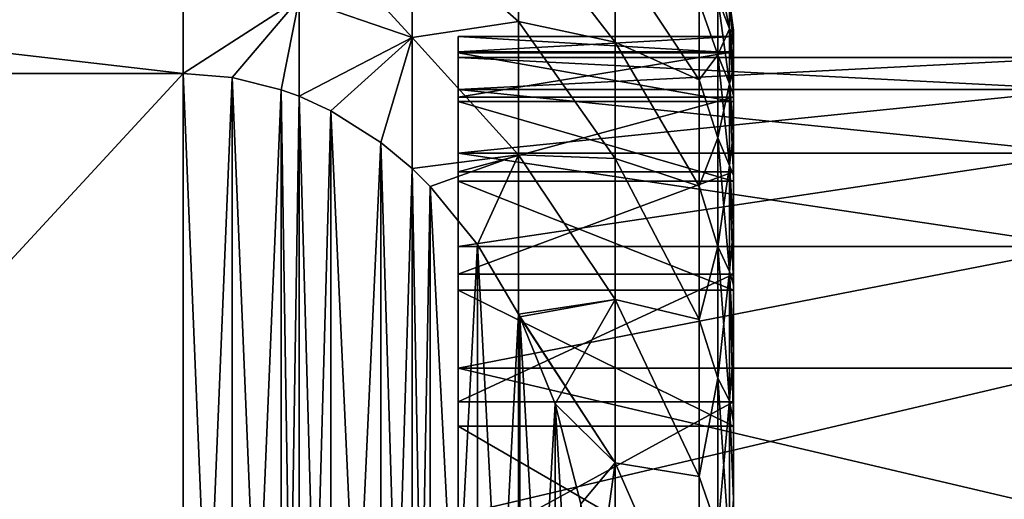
# Model space of a CAD drawing. Header units: metres. Extents: x -82 to 67, y -109 to 109.
# Tile 197 of 216: x -39.21 to -32.05, y 83.74 to 87.22. Entities that reach past the tile are written whole.
import ezdxf

# ---------------------------------------------------------------- set-up
doc = ezdxf.new("R2010")
doc.units = ezdxf.units.M
doc.layers.add('solid_21_382_010_XXX', color=7, linetype='CONTINUOUS')

msp = doc.modelspace()

# ---------------------------------------------------------------- linework, layer by layer
at = {"layer": 'solid_21_382_010_XXX'}
for points in [[(-36.355373, 87.092216, -46.133514), (-37.175976, 87.375473, -46.090248), (-37.175976, 87.99147, -45.023315)], [(-36.355373, 87.887306, -44.756367), (-36.355373, 87.092216, -46.133514), (-37.175976, 87.99147, -45.023315)], [(-36.355373, 87.887306, -33.44363), (-35.582645, 87.209007, -32.917152), (-35.582645, 87.967216, -34.472546)], [(-36.355373, 87.887306, -44.756367), (-35.582645, 87.967216, -43.727459), (-35.582645, 87.209007, -45.282848)], [(-34.880013, 87.057899, -33.629307), (-35.582645, 87.967216, -34.472546), (-35.582645, 87.209007, -32.917152)], [(-34.880013, 87.057899, -33.629307), (-34.880013, 87.704483, -35.117889), (-35.582645, 87.967216, -34.472546)], [(-34.880013, 87.057938, -44.570621), (-35.582645, 87.209007, -45.282848), (-35.582645, 87.967216, -43.727459)], [(-34.880013, 87.704514, -43.082031), (-34.880013, 87.057938, -44.570621), (-35.582645, 87.967216, -43.727459)], [(-37.175976, 87.375473, -32.109749), (-36.355373, 87.092209, -32.066486), (-36.355373, 87.887306, -33.44363)], [(-36.355373, 87.887306, -33.44363), (-36.355373, 87.092209, -32.066486), (-35.582645, 87.209007, -32.917152)], [(-36.355373, 87.887306, -44.756367), (-35.582645, 87.209007, -45.282848), (-36.355373, 87.092216, -46.133514)], [(-38.02, 86.830109, -46.992317), (-46.02, 86.830109, -46.992317), (-46.02, 87.758339, -45.599987)], [(-38.02, 87.758339, -45.599987), (-38.02, 86.830109, -46.992317), (-46.02, 87.758339, -45.599987)], [(-38.02, 87.758331, -32.600006), (-46.02, 87.758331, -32.600006), (-46.02, 86.830185, -31.207727)], [(-38.02, 87.758331, -32.600006), (-46.02, 86.830185, -31.207727), (-38.02, 86.830185, -31.207727)], [(-37.175976, 87.375473, -46.090248), (-38.02, 86.830109, -46.992317), (-38.02, 87.758339, -45.599987)], [(-37.175976, 87.375473, -32.109749), (-38.02, 87.758331, -32.600006), (-38.02, 86.830185, -31.207727)], [(-34.27, 86.785133, -43.797718), (-34.880013, 87.057938, -44.570621), (-34.880013, 87.704514, -43.082031)], [(-34.27, 87.34906, -42.285973), (-34.27, 86.785133, -43.797718), (-34.880013, 87.704514, -43.082031)], [(-34.27, 86.785103, -34.40221), (-34.880013, 87.704483, -35.117889), (-34.880013, 87.057899, -33.629307)], [(-34.27, 86.785103, -34.40221), (-34.27, 87.349037, -35.913952), (-34.880013, 87.704483, -35.117889)], [(-34.048801, 87.15638, -41.314377), (-34.133831, 87.376762, -41.360172), (-34.133831, 87.583221, -39.85807)], [(-34.048801, 87.35865, -39.842712), (-34.048801, 87.15638, -41.314377), (-34.133831, 87.583221, -39.85807)], [(-37.175976, 87.375473, -32.109749), (-38.02, 86.830185, -31.207727), (-37.663742, 86.80143, -31.191128)], [(-37.175976, 87.375473, -46.090248), (-37.663738, 86.80143, -47.008873), (-38.02, 86.830109, -46.992317)], [(-37.175976, 87.375473, -32.109749), (-37.663742, 86.80143, -31.191128), (-37.305889, 86.713371, -31.140287)], [(-37.175976, 87.375473, -46.090248), (-37.305893, 86.713371, -47.059711), (-37.663738, 86.80143, -47.008873)], [(-37.175976, 87.375473, -46.090248), (-37.176811, 86.666222, -47.086933), (-37.305893, 86.713371, -47.059711)], [(-37.175976, 87.375473, -32.109749), (-37.305889, 86.713371, -31.140287), (-37.176811, 86.666222, -31.113066)], [(-37.175976, 87.375473, -32.109749), (-37.176811, 86.666222, -31.113066), (-36.355373, 87.092209, -32.066486)], [(-36.355373, 87.092216, -46.133514), (-37.176811, 86.666222, -47.086933), (-37.175976, 87.375473, -46.090248)], [(-34.133831, 87.376762, -41.360172), (-34.133831, 86.967697, -42.820171), (-34.27, 87.34906, -42.285973)], [(-34.133831, 86.967674, -35.379757), (-34.133831, 87.376747, -36.839752), (-34.27, 87.349037, -35.913952)], [(-34.133831, 86.967697, -42.820171), (-34.27, 86.785133, -43.797718), (-34.27, 87.34906, -42.285973)], [(-34.133831, 86.967674, -35.379757), (-34.27, 87.349037, -35.913952), (-34.27, 86.785103, -34.40221)], [(-34.048801, 86.7556, -42.744793), (-34.133831, 86.967697, -42.820171), (-34.133831, 87.376762, -41.360172)], [(-34.048801, 87.15638, -41.314377), (-34.048801, 86.7556, -42.744793), (-34.133831, 87.376762, -41.360172)], [(-34.048801, 87.156364, -36.885548), (-34.133831, 87.376747, -36.839752), (-34.133831, 86.967674, -35.379757)], [(-34.048801, 87.156364, -36.885548), (-34.048801, 87.358643, -38.357212), (-34.133831, 87.376747, -36.839752)], [(-34.02, 87.026733, -40.687439), (-34.048801, 87.15638, -41.314377), (-34.048801, 87.35865, -39.842712)], [(-34.02, 87.145752, -39.100235), (-34.048801, 87.35865, -39.842712), (-34.048801, 87.358643, -38.357212)], [(-34.02, 87.115944, -39.89603), (-34.02, 87.026733, -40.687439), (-34.048801, 87.35865, -39.842712)], [(-34.02, 87.145752, -39.100235), (-34.02, 87.115944, -39.89603), (-34.048801, 87.35865, -39.842712)], [(-34.02, 87.115982, -38.304443), (-34.048801, 87.358643, -38.357212), (-34.048801, 87.156364, -36.885548)], [(-34.02, 87.115982, -38.304443), (-34.02, 87.145752, -39.100235), (-34.048801, 87.358643, -38.357212)], [(-36.355373, 87.092209, -32.066486), (-35.582645, 86.241104, -31.482826), (-35.582645, 87.209007, -32.917152)], [(-36.355373, 87.092216, -46.133514), (-35.582645, 87.209007, -45.282848), (-35.582645, 86.241104, -46.717171)], [(-34.880013, 86.214638, -32.24263), (-35.582645, 87.209007, -32.917152), (-35.582645, 86.241104, -31.482826)], [(-34.880013, 86.214638, -32.24263), (-34.880013, 87.057899, -33.629307), (-35.582645, 87.209007, -32.917152)], [(-34.880013, 86.214684, -45.957302), (-35.582645, 86.241104, -46.717171), (-35.582645, 87.209007, -45.282848)], [(-34.880013, 87.057938, -44.570621), (-34.880013, 86.214684, -45.957302), (-35.582645, 87.209007, -45.282848)], [(-34.048801, 86.755577, -35.455135), (-34.048801, 87.156364, -36.885548), (-34.133831, 86.967674, -35.379757)], [(-34.02, 86.672409, -42.239117), (-34.048801, 86.7556, -42.744793), (-34.048801, 87.15638, -41.314377)], [(-34.02, 86.878616, -41.469875), (-34.02, 86.672409, -42.239117), (-34.048801, 87.15638, -41.314377)], [(-34.02, 87.026733, -40.687439), (-34.02, 86.878616, -41.469875), (-34.048801, 87.15638, -41.314377)], [(-34.02, 86.878716, -36.730545), (-34.048801, 87.156364, -36.885548), (-34.048801, 86.755577, -35.455135)], [(-34.02, 87.026802, -37.513023), (-34.02, 87.115982, -38.304443), (-34.048801, 87.156364, -36.885548)], [(-34.02, 86.878716, -36.730545), (-34.02, 87.026802, -37.513023), (-34.048801, 87.156364, -36.885548)], [(-34.02, 87.115982, -38.304443), (-34.02, 87.115944, -39.89603), (-34.02, 87.145752, -39.100235)], [(-36.355373, 87.092216, -46.133514), (-36.945518, 86.55986, -47.148342), (-37.176811, 86.666222, -47.086933)], [(-36.355373, 87.092209, -32.066486), (-37.176811, 86.666222, -31.113066), (-36.945511, 86.55986, -31.051655)], [(-36.355373, 87.092216, -46.133514), (-36.583801, 86.330711, -47.280643), (-36.945518, 86.55986, -47.148342)], [(-36.355373, 87.092209, -32.066486), (-36.945511, 86.55986, -31.051655), (-36.583797, 86.330704, -30.919355)], [(-36.355373, 87.092216, -46.133514), (-36.355587, 86.140121, -47.390678), (-36.583801, 86.330711, -47.280643)], [(-36.355373, 87.092209, -32.066486), (-36.583797, 86.330704, -30.919355), (-36.355587, 86.140121, -30.80932)], [(-36.355373, 87.092216, -46.133514), (-35.582645, 86.241104, -46.717171), (-36.355587, 86.140121, -47.390678)], [(-36.355373, 87.092209, -32.066486), (-36.355587, 86.140121, -30.80932), (-35.582645, 86.241104, -31.482826)], [(-36.02, 87.099998, -39.099998), (-34.02, 87.099998, -39.099998), (-34.02, 86.981613, -37.520176)], [(-36.02, 86.989288, -40.627998), (-34.02, 86.989288, -40.627998), (-34.02, 87.099998, -39.099998)], [(-36.02, 86.989288, -40.627998), (-34.02, 87.099998, -39.099998), (-36.02, 87.099998, -39.099998)], [(-36.02, 86.981613, -37.520168), (-36.02, 87.099998, -39.099998), (-34.02, 86.981613, -37.520176)], [(-36.02, 86.948196, -38.316986), (-36.02, 87.099998, -39.099998), (-36.02, 86.981613, -37.520168)], [(-36.02, 86.948196, -39.883087), (-36.02, 86.989288, -40.627998), (-36.02, 87.099998, -39.099998)], [(-36.02, 86.948196, -38.316986), (-36.02, 86.948196, -39.883087), (-36.02, 87.099998, -39.099998)], [(-34.02, 87.099998, -39.099998), (-34.02, 87.115944, -39.89603), (-34.02, 87.115982, -38.304443)], [(-34.02, 87.099998, -39.099998), (-34.02, 87.115982, -38.304443), (-34.02, 87.026802, -37.513023)], [(-34.02, 87.099998, -39.099998), (-34.02, 87.026733, -40.687439), (-34.02, 87.115944, -39.89603)], [(-34.02, 86.989288, -40.627998), (-34.02, 87.026733, -40.687439), (-34.02, 87.099998, -39.099998)], [(-34.02, 86.981613, -37.520176), (-34.02, 87.099998, -39.099998), (-34.02, 87.026802, -37.513023)], [(-36.02, 86.659462, -42.124104), (-34.02, 86.659462, -42.124104), (-34.02, 86.989288, -40.627998)], [(-36.02, 86.989288, -40.627998), (-36.02, 86.659462, -42.124104), (-34.02, 86.989288, -40.627998)], [(-36.02, 86.714783, -41.431545), (-36.02, 86.659462, -42.124104), (-36.02, 86.989288, -40.627998)], [(-36.02, 86.948196, -39.883087), (-36.02, 86.714783, -41.431545), (-36.02, 86.989288, -40.627998)], [(-34.27, 86.011772, -45.21381), (-34.880013, 86.214684, -45.957302), (-34.880013, 87.057938, -44.570621)], [(-34.27, 86.785133, -43.797718), (-34.27, 86.011772, -45.21381), (-34.880013, 87.057938, -44.570621)], [(-34.27, 86.011734, -32.986126), (-34.880013, 87.057899, -33.629307), (-34.880013, 86.214638, -32.24263)], [(-34.27, 86.011734, -32.986126), (-34.27, 86.785103, -34.40221), (-34.880013, 87.057899, -33.629307)], [(-34.02, 86.981613, -37.520176), (-34.02, 87.026802, -37.513023), (-34.02, 86.878716, -36.730545)], [(-34.02, 86.989288, -40.627998), (-34.02, 86.878616, -41.469875), (-34.02, 87.026733, -40.687439)], [(-34.02, 86.989288, -40.627998), (-34.02, 86.659462, -42.124104), (-34.02, 86.878616, -41.469875)], [(-36.02, 86.981613, -37.520168), (-34.02, 86.981613, -37.520176), (-34.02, 86.629059, -35.975571)], [(-36.02, 86.629059, -35.975559), (-36.02, 86.981613, -37.520168), (-34.02, 86.629059, -35.975571)], [(-36.02, 86.714813, -36.768566), (-36.02, 86.981613, -37.520168), (-36.02, 86.629059, -35.975559)], [(-36.02, 86.714813, -36.768566), (-36.02, 86.948196, -38.316986), (-36.02, 86.981613, -37.520168)], [(-31.48188, 86.948204, -38.317059), (-36.02, 86.948196, -38.316986), (-36.02, 86.714813, -36.768566)], [(-31.48188, 86.948204, -38.317059), (-31.48188, 86.948196, -39.88303), (-36.02, 86.948196, -38.316986)], [(-31.48188, 86.714813, -36.768574), (-31.48188, 86.948204, -38.317059), (-36.02, 86.714813, -36.768566)], [(-31.48188, 86.714798, -41.431515), (-36.02, 86.714783, -41.431545), (-36.02, 86.948196, -39.883087)], [(-31.48188, 86.948196, -39.88303), (-36.02, 86.948196, -39.883087), (-36.02, 86.948196, -38.316986)], [(-31.48188, 86.948196, -39.88303), (-31.48188, 86.714798, -41.431515), (-36.02, 86.948196, -39.883087)], [(-34.133831, 86.967697, -42.820171), (-34.133831, 86.36364, -44.210869), (-34.27, 86.785133, -43.797718)], [(-34.133831, 86.363609, -33.989059), (-34.133831, 86.967674, -35.379757), (-34.27, 86.785103, -34.40221)], [(-34.048801, 86.16378, -44.107311), (-34.133831, 86.36364, -44.210869), (-34.133831, 86.967697, -42.820171)], [(-34.048801, 86.7556, -42.744793), (-34.048801, 86.16378, -44.107311), (-34.133831, 86.967697, -42.820171)], [(-34.048801, 86.755577, -35.455135), (-34.133831, 86.967674, -35.379757), (-34.133831, 86.363609, -33.989059)], [(-34.02, 86.981613, -37.520176), (-34.02, 86.878716, -36.730545), (-34.02, 86.672531, -35.961262)], [(-34.02, 86.629059, -35.975571), (-34.02, 86.981613, -37.520176), (-34.02, 86.672531, -35.961262)], [(-34.02, 86.672531, -35.961262), (-34.02, 86.878716, -36.730545), (-34.048801, 86.755577, -35.455135)], [(-34.02, 86.659462, -42.124104), (-34.02, 86.672409, -42.239117), (-34.02, 86.878616, -41.469875)], [(-38.02, 78.169968, -26.20775), (-46.02, 86.830185, -31.207727), (-46.02, 78.169968, -26.20775)], [(-38.02, 86.830185, -31.207727), (-46.02, 86.830185, -31.207727), (-38.02, 78.169968, -26.20775)], [(-38.02, 86.830109, -46.992317), (-46.02, 78.16996, -51.992252), (-46.02, 86.830109, -46.992317)], [(-38.02, 78.16996, -51.992252), (-46.02, 78.16996, -51.992252), (-38.02, 86.830109, -46.992317)], [(-37.663734, 78.19857, -26.224264), (-38.02, 86.830185, -31.207727), (-38.02, 78.169968, -26.20775)], [(-37.663734, 78.19857, -26.224264), (-37.663742, 86.80143, -31.191128), (-38.02, 86.830185, -31.207727)], [(-37.663738, 86.80143, -47.008873), (-38.02, 78.16996, -51.992252), (-38.02, 86.830109, -46.992317)], [(-37.663738, 86.80143, -47.008873), (-37.663731, 78.19857, -51.975735), (-38.02, 78.16996, -51.992252)], [(-37.305885, 78.286629, -26.275105), (-37.305889, 86.713371, -31.140287), (-37.663742, 86.80143, -31.191128)], [(-37.663734, 78.19857, -26.224264), (-37.305885, 78.286629, -26.275105), (-37.663742, 86.80143, -31.191128)], [(-37.663738, 86.80143, -47.008873), (-37.305893, 86.713371, -47.059711), (-37.663731, 78.19857, -51.975735)], [(-34.133831, 86.36364, -44.210869), (-34.27, 86.011772, -45.21381), (-34.27, 86.785133, -43.797718)], [(-34.133831, 86.363609, -33.989059), (-34.27, 86.785103, -34.40221), (-34.27, 86.011734, -32.986126)], [(-37.305893, 86.713371, -47.059711), (-37.305878, 78.286629, -51.924896), (-37.663731, 78.19857, -51.975735)], [(-37.305893, 86.713371, -47.059711), (-37.176811, 86.666222, -47.086933), (-37.305878, 78.286629, -51.924896)], [(-37.176811, 78.333778, -26.302324), (-37.176811, 86.666222, -31.113066), (-37.305889, 86.713371, -31.140287)], [(-37.305885, 78.286629, -26.275105), (-37.176811, 78.333778, -26.302324), (-37.305889, 86.713371, -31.140287)], [(-36.02, 86.25325, -35.272198), (-36.02, 86.714813, -36.768566), (-36.02, 86.629059, -35.975559)], [(-31.48188, 86.714813, -36.768574), (-36.02, 86.714813, -36.768566), (-36.02, 86.25325, -35.272198)], [(-31.48188, 86.253242, -35.272171), (-31.48188, 86.714813, -36.768574), (-36.02, 86.25325, -35.272198)], [(-31.48188, 86.714798, -41.431515), (-31.48188, 86.253212, -42.927914), (-36.02, 86.714783, -41.431545)], [(-36.02, 86.714783, -41.431545), (-36.02, 86.25322, -42.927887), (-36.02, 86.659462, -42.124104)], [(-31.48188, 86.253212, -42.927914), (-36.02, 86.25322, -42.927887), (-36.02, 86.714783, -41.431545)], [(-34.048801, 86.16375, -34.092621), (-34.048801, 86.755577, -35.455135), (-34.133831, 86.363609, -33.989059)], [(-34.02, 86.090683, -43.720699), (-34.048801, 86.16378, -44.107311), (-34.048801, 86.7556, -42.744793)], [(-34.02, 86.409294, -42.990746), (-34.02, 86.090683, -43.720699), (-34.048801, 86.7556, -42.744793)], [(-34.02, 86.672409, -42.239117), (-34.02, 86.409294, -42.990746), (-34.048801, 86.7556, -42.744793)], [(-34.02, 86.409431, -35.209595), (-34.048801, 86.755577, -35.455135), (-34.048801, 86.16375, -34.092621)], [(-34.02, 86.409431, -35.209595), (-34.02, 86.672531, -35.961262), (-34.048801, 86.755577, -35.455135)], [(-37.176811, 86.666222, -47.086933), (-37.176811, 78.333778, -51.897675), (-37.305878, 78.286629, -51.924896)], [(-36.945511, 78.440147, -26.363735), (-36.945511, 86.55986, -31.051655), (-37.176811, 86.666222, -31.113066)], [(-37.176811, 78.333778, -26.302324), (-36.945511, 78.440147, -26.363735), (-37.176811, 86.666222, -31.113066)], [(-37.176811, 86.666222, -47.086933), (-36.945518, 86.55986, -47.148342), (-37.176811, 78.333778, -51.897675)], [(-36.02, 86.117432, -43.557026), (-34.02, 86.117432, -43.557026), (-34.02, 86.659462, -42.124104)], [(-36.02, 86.659462, -42.124104), (-36.02, 86.117432, -43.557026), (-34.02, 86.659462, -42.124104)], [(-36.02, 86.25322, -42.927887), (-36.02, 86.117432, -43.557026), (-36.02, 86.659462, -42.124104)], [(-36.02, 86.629059, -35.975559), (-34.02, 86.629059, -35.975571), (-34.02, 86.050262, -34.500816)], [(-36.02, 86.050247, -34.500786), (-36.02, 86.629059, -35.975559), (-34.02, 86.050262, -34.500816)], [(-36.02, 86.25325, -35.272198), (-36.02, 86.629059, -35.975559), (-36.02, 86.050247, -34.500786)], [(-34.02, 86.629059, -35.975571), (-34.02, 86.672531, -35.961262), (-34.02, 86.409431, -35.209595)], [(-34.02, 86.659462, -42.124104), (-34.02, 86.409294, -42.990746), (-34.02, 86.672409, -42.239117)], [(-34.02, 86.659462, -42.124104), (-34.02, 86.117432, -43.557026), (-34.02, 86.409294, -42.990746)], [(-34.02, 86.629059, -35.975571), (-34.02, 86.409431, -35.209595), (-34.02, 86.090813, -34.479584)], [(-34.02, 86.050262, -34.500816), (-34.02, 86.629059, -35.975571), (-34.02, 86.090813, -34.479584)], [(-36.945518, 86.55986, -47.148342), (-36.945499, 78.440147, -51.836262), (-37.176811, 78.333778, -51.897675)], [(-36.945518, 86.55986, -47.148342), (-36.583801, 86.330711, -47.280643), (-36.945499, 78.440147, -51.836262)], [(-36.583794, 78.669296, -26.496037), (-36.583797, 86.330704, -30.919355), (-36.945511, 86.55986, -31.051655)], [(-36.945511, 78.440147, -26.363735), (-36.583794, 78.669296, -26.496037), (-36.945511, 86.55986, -31.051655)], [(-34.133831, 86.36364, -44.210869), (-34.133831, 85.575844, -45.506363), (-34.27, 86.011772, -45.21381)], [(-34.133831, 85.575798, -32.693573), (-34.133831, 86.363609, -33.989059), (-34.27, 86.011734, -32.986126)], [(-34.048801, 85.391945, -45.376556), (-34.133831, 85.575844, -45.506363), (-34.133831, 86.36364, -44.210869)], [(-34.048801, 86.16378, -44.107311), (-34.048801, 85.391945, -45.376556), (-34.133831, 86.36364, -44.210869)], [(-34.048801, 86.16375, -34.092621), (-34.133831, 86.363609, -33.989059), (-34.133831, 85.575798, -32.693573)], [(-34.02, 86.090813, -34.479584), (-34.02, 86.409431, -35.209595), (-34.048801, 86.16375, -34.092621)], [(-34.02, 86.117432, -43.557026), (-34.02, 86.090683, -43.720699), (-34.02, 86.409294, -42.990746)], [(-36.583801, 86.330711, -47.280643), (-36.583786, 78.669304, -51.70396), (-36.945499, 78.440147, -51.836262)], [(-36.583801, 86.330711, -47.280643), (-36.355587, 86.140121, -47.390678), (-36.583786, 78.669304, -51.70396)], [(-36.355587, 78.859879, -26.60607), (-36.355587, 86.140121, -30.80932), (-36.583797, 86.330704, -30.919355)], [(-36.583794, 78.669296, -26.496037), (-36.355587, 78.859879, -26.60607), (-36.583797, 86.330704, -30.919355)], [(-35.582645, 86.241104, -31.482826), (-36.355587, 86.140121, -30.80932), (-36.224758, 86.011673, -30.735163)], [(-35.582645, 86.241104, -46.717171), (-36.224766, 86.011681, -47.464832), (-36.355587, 86.140121, -47.390678)], [(-35.582645, 86.241104, -46.717171), (-35.880836, 85.590256, -47.708145), (-36.224766, 86.011681, -47.464832)], [(-35.582645, 86.241104, -31.482826), (-36.224758, 86.011673, -30.735163), (-35.880817, 85.590225, -30.491837)], [(-36.02, 85.573837, -33.861359), (-36.02, 86.25325, -35.272198), (-36.02, 86.050247, -34.500786)], [(-31.48188, 86.253242, -35.272171), (-36.02, 86.25325, -35.272198), (-36.02, 85.573837, -33.861359)], [(-31.48188, 85.573799, -33.861275), (-31.48188, 86.253242, -35.272171), (-36.02, 85.573837, -33.861359)], [(-36.02, 86.25322, -42.927887), (-36.02, 85.573799, -44.338715), (-36.02, 86.117432, -43.557026)], [(-31.48188, 85.573753, -44.338802), (-36.02, 85.573799, -44.338715), (-36.02, 86.25322, -42.927887)], [(-31.48188, 86.253212, -42.927914), (-31.48188, 85.573753, -44.338802), (-36.02, 86.25322, -42.927887)], [(-35.582645, 86.241104, -46.717171), (-35.582016, 85.083885, -48.0005), (-35.880836, 85.590256, -47.708145)], [(-35.582645, 86.241104, -31.482826), (-35.880817, 85.590225, -30.491837), (-35.582016, 85.083878, -30.199499)], [(-34.880013, 85.190414, -30.983692), (-35.582645, 86.241104, -31.482826), (-35.582016, 85.083878, -30.199499)], [(-34.880013, 85.190468, -47.216248), (-35.582016, 85.083885, -48.0005), (-35.582645, 86.241104, -46.717171)], [(-34.880013, 85.190414, -30.983692), (-34.880013, 86.214638, -32.24263), (-35.582645, 86.241104, -31.482826)], [(-34.880013, 86.214684, -45.957302), (-34.880013, 85.190468, -47.216248), (-35.582645, 86.241104, -46.717171)], [(-34.27, 85.044731, -46.505405), (-34.880013, 85.190468, -47.216248), (-34.880013, 86.214684, -45.957302)], [(-34.27, 86.011772, -45.21381), (-34.27, 85.044731, -46.505405), (-34.880013, 86.214684, -45.957302)], [(-34.27, 85.044685, -31.694534), (-34.880013, 86.214638, -32.24263), (-34.880013, 85.190414, -30.983692)], [(-34.27, 85.044685, -31.694534), (-34.27, 86.011734, -32.986126), (-34.880013, 86.214638, -32.24263)], [(-36.355587, 86.140121, -47.390678), (-36.355587, 78.859879, -51.593929), (-36.583786, 78.669304, -51.70396)], [(-36.224758, 78.988327, -26.680229), (-36.224758, 86.011673, -30.735163), (-36.355587, 86.140121, -30.80932)], [(-36.355587, 78.859879, -26.60607), (-36.224758, 78.988327, -26.680229), (-36.355587, 86.140121, -30.80932)], [(-36.355587, 86.140121, -47.390678), (-36.224766, 86.011681, -47.464832), (-36.355587, 78.859879, -51.593929)], [(-34.048801, 85.391899, -32.823383), (-34.048801, 86.16375, -34.092621), (-34.133831, 85.575798, -32.693573)], [(-34.02, 85.294548, -45.098988), (-34.048801, 85.391945, -45.376556), (-34.048801, 86.16378, -44.107311)], [(-34.02, 85.718422, -44.424728), (-34.02, 85.294548, -45.098988), (-34.048801, 86.16378, -44.107311)], [(-34.02, 86.090683, -43.720699), (-34.02, 85.718422, -44.424728), (-34.048801, 86.16378, -44.107311)], [(-34.02, 85.718552, -33.77549), (-34.048801, 86.16375, -34.092621), (-34.048801, 85.391899, -32.823383)], [(-34.02, 85.718552, -33.77549), (-34.02, 86.090813, -34.479584), (-34.048801, 86.16375, -34.092621)], [(-36.02, 85.374474, -44.896866), (-34.02, 85.374474, -44.896866), (-34.02, 86.117432, -43.557026)], [(-36.02, 86.117432, -43.557026), (-36.02, 85.374474, -44.896866), (-34.02, 86.117432, -43.557026)], [(-36.02, 85.573799, -44.338715), (-36.02, 85.374474, -44.896866), (-36.02, 86.117432, -43.557026)], [(-34.02, 86.117432, -43.557026), (-34.02, 85.374474, -44.896866), (-34.02, 86.090683, -43.720699)], [(-34.02, 86.050262, -34.500816), (-34.02, 86.090813, -34.479584), (-34.02, 85.718552, -33.77549)], [(-34.02, 85.374474, -44.896866), (-34.02, 85.718422, -44.424728), (-34.02, 86.090683, -43.720699)], [(-36.224766, 86.011681, -47.464832), (-36.224747, 78.988335, -51.519764), (-36.355587, 78.859879, -51.593929)], [(-36.224766, 86.011681, -47.464832), (-35.880836, 85.590256, -47.708145), (-36.224747, 78.988335, -51.519764)], [(-35.880829, 79.40976, -26.923544), (-35.880817, 85.590225, -30.491837), (-36.224758, 86.011673, -30.735163)], [(-36.224758, 78.988327, -26.680229), (-35.880829, 79.40976, -26.923544), (-36.224758, 86.011673, -30.735163)], [(-36.02, 86.050247, -34.500786), (-34.02, 86.050262, -34.500816), (-34.02, 85.258118, -33.128784)], [(-36.02, 85.258087, -33.128738), (-36.02, 86.050247, -34.500786), (-34.02, 85.258118, -33.128784)], [(-36.02, 85.573837, -33.861359), (-36.02, 86.050247, -34.500786), (-36.02, 85.258087, -33.128738)], [(-34.133831, 85.575844, -45.506363), (-34.27, 85.044731, -46.505405), (-34.27, 86.011772, -45.21381)], [(-34.133831, 85.575798, -32.693573), (-34.27, 86.011734, -32.986126), (-34.27, 85.044685, -31.694534)], [(-34.02, 86.050262, -34.500816), (-34.02, 85.718552, -33.77549), (-34.02, 85.294662, -33.101181)], [(-34.02, 85.258118, -33.128784), (-34.02, 86.050262, -34.500816), (-34.02, 85.294662, -33.101181)], [(-34.02, 85.294662, -33.101181), (-34.02, 85.718552, -33.77549), (-34.048801, 85.391899, -32.823383)], [(-34.02, 85.374474, -44.896866), (-34.02, 85.294548, -45.098988), (-34.02, 85.718422, -44.424728)], [(-35.880836, 85.590256, -47.708145), (-35.880806, 79.40979, -51.276436), (-36.224747, 78.988335, -51.519764)], [(-36.02, 84.691681, -32.567436), (-36.02, 85.573837, -33.861359), (-36.02, 85.258087, -33.128738)], [(-31.48188, 85.573799, -33.861275), (-36.02, 85.573837, -33.861359), (-36.02, 84.691681, -32.567436)], [(-36.02, 85.573799, -44.338715), (-36.02, 84.691635, -45.632614), (-36.02, 85.374474, -44.896866)], [(-31.48188, 85.573753, -44.338802), (-36.02, 84.691635, -45.632614), (-36.02, 85.573799, -44.338715)], [(-31.48188, 84.691658, -32.567406), (-31.48188, 85.573799, -33.861275), (-36.02, 84.691681, -32.567436)], [(-31.48188, 85.573753, -44.338802), (-31.48188, 84.691597, -45.632664), (-36.02, 84.691635, -45.632614)], [(-35.880836, 85.590256, -47.708145), (-35.582016, 85.083885, -48.0005), (-35.880806, 79.40979, -51.276436)], [(-35.880829, 79.40976, -26.923544), (-35.582016, 79.916115, -27.215889), (-35.880817, 85.590225, -30.491837)], [(-35.582016, 79.916115, -27.215889), (-35.582016, 85.083878, -30.199499), (-35.880817, 85.590225, -30.491837)], [(-34.133831, 85.575844, -45.506363), (-34.133831, 84.61898, -46.682518), (-34.27, 85.044731, -46.505405)], [(-34.133831, 84.618927, -31.517424), (-34.133831, 85.575798, -32.693573), (-34.27, 85.044685, -31.694534)], [(-34.048801, 84.454468, -46.528881), (-34.133831, 84.61898, -46.682518), (-34.133831, 85.575844, -45.506363)], [(-34.048801, 85.391945, -45.376556), (-34.048801, 84.454468, -46.528881), (-34.133831, 85.575844, -45.506363)], [(-34.048801, 85.391899, -32.823383), (-34.133831, 85.575798, -32.693573), (-34.133831, 84.618927, -31.517424)], [(-36.02, 84.446205, -46.115543), (-34.02, 84.446205, -46.115543), (-34.02, 85.374474, -44.896866)], [(-36.02, 85.374474, -44.896866), (-36.02, 84.446205, -46.115543), (-34.02, 85.374474, -44.896866)], [(-36.02, 84.691635, -45.632614), (-36.02, 84.446205, -46.115543), (-36.02, 85.374474, -44.896866)], [(-34.048801, 84.454422, -31.671064), (-34.048801, 85.391899, -32.823383), (-34.133831, 84.618927, -31.517424)], [(-34.02, 84.30172, -46.343285), (-34.048801, 84.454468, -46.528881), (-34.048801, 85.391945, -45.376556)], [(-34.02, 84.821381, -45.739777), (-34.02, 84.30172, -46.343285), (-34.048801, 85.391945, -45.376556)], [(-34.02, 85.294548, -45.098988), (-34.02, 84.821381, -45.739777), (-34.048801, 85.391945, -45.376556)], [(-34.02, 84.82148, -32.460346), (-34.048801, 85.391899, -32.823383), (-34.048801, 84.454422, -31.671064)], [(-34.02, 84.82148, -32.460346), (-34.02, 85.294662, -33.101181), (-34.048801, 85.391899, -32.823383)], [(-34.02, 85.374474, -44.896866), (-34.02, 84.446205, -46.115543), (-34.02, 85.294548, -45.098988)], [(-34.02, 85.258118, -33.128784), (-34.02, 85.294662, -33.101181), (-34.02, 84.82148, -32.460346)], [(-34.02, 84.446205, -46.115543), (-34.02, 84.821381, -45.739777), (-34.02, 85.294548, -45.098988)], [(-36.02, 85.258087, -33.128738), (-34.02, 85.258118, -33.128784), (-34.02, 84.270409, -31.89023)], [(-36.02, 84.270355, -31.890173), (-36.02, 85.258087, -33.128738), (-34.02, 84.270409, -31.89023)], [(-36.02, 84.691681, -32.567436), (-36.02, 85.258087, -33.128738), (-36.02, 84.270355, -31.890173)], [(-34.02, 85.258118, -33.128784), (-34.02, 84.82148, -32.460346), (-34.02, 84.301788, -31.856789)], [(-34.02, 84.270409, -31.89023), (-34.02, 85.258118, -33.128784), (-34.02, 84.301788, -31.856789)], [(-34.880013, 85.190468, -47.216248), (-34.880013, 84.004364, -48.324001), (-35.582016, 85.083885, -48.0005)], [(-34.880013, 85.190414, -30.983692), (-35.582016, 85.083878, -30.199499), (-35.571716, 85.063072, -30.187489)], [(-34.880013, 85.190414, -30.983692), (-35.571716, 85.063072, -30.187489), (-35.315594, 84.431412, -29.822798)], [(-34.880013, 84.004303, -29.875946), (-34.880013, 85.190414, -30.983692), (-35.315594, 84.431412, -29.822798)], [(-34.27, 83.903702, -47.64621), (-34.880013, 84.004364, -48.324001), (-34.880013, 85.190468, -47.216248)], [(-34.27, 85.044731, -46.505405), (-34.27, 83.903702, -47.64621), (-34.880013, 85.190468, -47.216248)], [(-34.27, 83.903641, -30.553736), (-34.880013, 85.190414, -30.983692), (-34.880013, 84.004303, -29.875946)], [(-34.27, 83.903641, -30.553736), (-34.27, 85.044685, -31.694534), (-34.880013, 85.190414, -30.983692)], [(-35.582016, 85.083885, -48.0005), (-35.582016, 79.916122, -50.984108), (-35.880806, 79.40979, -51.276436)], [(-35.582016, 85.083885, -48.0005), (-35.571739, 85.063118, -48.012486), (-35.582016, 79.916122, -50.984108)], [(-34.880013, 84.004364, -48.324001), (-35.571739, 85.063118, -48.012486), (-35.582016, 85.083885, -48.0005)], [(-35.571732, 79.936897, -27.227886), (-35.571716, 85.063072, -30.187489), (-35.582016, 85.083878, -30.199499)], [(-35.582016, 79.916115, -27.215889), (-35.571732, 79.936897, -27.227886), (-35.582016, 85.083878, -30.199499)], [(-35.571739, 85.063118, -48.012486), (-35.571709, 79.936943, -50.972088), (-35.582016, 79.916122, -50.984108)], [(-35.571739, 85.063118, -48.012486), (-35.315613, 84.431473, -48.377171), (-35.571709, 79.936943, -50.972088)], [(-34.880013, 84.004364, -48.324001), (-35.315613, 84.431473, -48.377171), (-35.571739, 85.063118, -48.012486)], [(-35.571732, 79.936897, -27.227886), (-35.315605, 80.56855, -27.592569), (-35.571716, 85.063072, -30.187489)], [(-35.315605, 80.56855, -27.592569), (-35.315594, 84.431412, -29.822798), (-35.571716, 85.063072, -30.187489)], [(-34.133831, 84.61898, -46.682518), (-34.27, 83.903702, -47.64621), (-34.27, 85.044731, -46.505405)], [(-34.133831, 84.618927, -31.517424), (-34.27, 85.044685, -31.694534), (-34.27, 83.903641, -30.553736)], [(-34.02, 84.301788, -31.856789), (-34.02, 84.82148, -32.460346), (-34.048801, 84.454422, -31.671064)], [(-34.02, 84.446205, -46.115543), (-34.02, 84.30172, -46.343285), (-34.02, 84.821381, -45.739777)], [(-36.02, 83.626503, -31.419447), (-36.02, 84.691681, -32.567436), (-36.02, 84.270355, -31.890173)], [(-31.48188, 84.691658, -32.567406), (-36.02, 84.691681, -32.567436), (-36.02, 83.626503, -31.419447)], [(-31.48188, 83.626526, -31.419464), (-31.48188, 84.691658, -32.567406), (-36.02, 83.626503, -31.419447)], [(-36.02, 84.691635, -45.632614), (-36.02, 83.62645, -46.780605), (-36.02, 84.446205, -46.115543)], [(-31.48188, 83.626457, -46.780598), (-36.02, 83.62645, -46.780605), (-36.02, 84.691635, -45.632614)], [(-31.48188, 84.691597, -45.632664), (-31.48188, 83.626457, -46.780598), (-36.02, 84.691635, -45.632614)], [(-34.133831, 84.61898, -46.682518), (-34.133831, 83.51088, -47.717426), (-34.27, 83.903702, -47.64621)], [(-34.133831, 83.510818, -30.482523), (-34.133831, 84.618927, -31.517424), (-34.27, 83.903641, -30.553736)], [(-34.048801, 83.36882, -47.542816), (-34.133831, 83.51088, -47.717426), (-34.133831, 84.61898, -46.682518)], [(-34.048801, 84.454468, -46.528881), (-34.048801, 83.36882, -47.542816), (-34.133831, 84.61898, -46.682518)], [(-34.048801, 84.454422, -31.671064), (-34.133831, 84.618927, -31.517424), (-34.133831, 83.510818, -30.482523)], [(-36.02, 83.351891, -47.18774), (-34.02, 83.351891, -47.18774), (-34.02, 84.446205, -46.115543)], [(-36.02, 84.446205, -46.115543), (-36.02, 83.351891, -47.18774), (-34.02, 84.446205, -46.115543)], [(-36.02, 83.62645, -46.780605), (-36.02, 83.351891, -47.18774), (-36.02, 84.446205, -46.115543)], [(-35.315613, 84.431473, -48.377171), (-35.315586, 80.568604, -50.607395), (-35.571709, 79.936943, -50.972088)], [(-35.315613, 84.431473, -48.377171), (-35.130318, 83.705055, -48.796566), (-35.315586, 80.568604, -50.607395)], [(-34.880013, 84.004364, -48.324001), (-35.130318, 83.705055, -48.796566), (-35.315613, 84.431473, -48.377171)], [(-35.315605, 80.56855, -27.592569), (-35.130314, 81.294968, -28.011969), (-35.315594, 84.431412, -29.822798)], [(-35.130314, 81.294968, -28.011969), (-35.130306, 83.704994, -29.403399), (-35.315594, 84.431412, -29.822798)], [(-34.880013, 84.004303, -29.875946), (-35.315594, 84.431412, -29.822798), (-35.130306, 83.704994, -29.403399)], [(-34.048801, 83.368759, -30.657133), (-34.048801, 84.454422, -31.671064), (-34.133831, 83.510818, -30.482523)], [(-34.02, 83.73835, -46.906296), (-34.048801, 83.36882, -47.542816), (-34.048801, 84.454468, -46.528881)], [(-34.02, 84.30172, -46.343285), (-34.02, 83.73835, -46.906296), (-34.048801, 84.454468, -46.528881)], [(-34.02, 83.738419, -31.293762), (-34.048801, 84.454422, -31.671064), (-34.048801, 83.368759, -30.657133)], [(-34.02, 83.738419, -31.293762), (-34.02, 84.301788, -31.856789), (-34.048801, 84.454422, -31.671064)], [(-34.02, 84.446205, -46.115543), (-34.02, 83.351891, -47.18774), (-34.02, 84.30172, -46.343285)], [(-36.02, 84.270355, -31.890173), (-34.02, 84.270409, -31.89023), (-34.02, 83.108994, -30.812588)], [(-36.02, 83.10894, -30.812546), (-36.02, 84.270355, -31.890173), (-34.02, 83.108994, -30.812588)], [(-36.02, 83.626503, -31.419447), (-36.02, 84.270355, -31.890173), (-36.02, 83.10894, -30.812546)], [(-34.02, 84.270409, -31.89023), (-34.02, 84.301788, -31.856789), (-34.02, 83.738419, -31.293762)], [(-34.02, 83.351891, -47.18774), (-34.02, 83.73835, -46.906296), (-34.02, 84.30172, -46.343285)], [(-34.02, 84.270409, -31.89023), (-34.02, 83.738419, -31.293762), (-34.02, 83.134483, -30.774401)], [(-34.02, 83.108994, -30.812588), (-34.02, 84.270409, -31.89023), (-34.02, 83.134483, -30.774401)], [(-34.880013, 84.004364, -48.324001), (-34.880013, 82.678474, -49.25993), (-35.130318, 83.705055, -48.796566)], [(-34.880013, 84.004303, -29.875946), (-35.130306, 83.704994, -29.403399), (-35.03249, 82.910072, -28.944452)], [(-34.880013, 82.678398, -28.940025), (-34.880013, 84.004303, -29.875946), (-35.03249, 82.910072, -28.944452)], [(-34.27, 82.611923, -48.612988), (-34.880013, 82.678474, -49.25993), (-34.880013, 84.004364, -48.324001)], [(-34.27, 83.903702, -47.64621), (-34.27, 82.611923, -48.612988), (-34.880013, 84.004364, -48.324001)], [(-34.27, 82.611855, -29.586969), (-34.880013, 84.004303, -29.875946), (-34.880013, 82.678398, -28.940025)], [(-34.27, 82.611855, -29.586969), (-34.27, 83.903641, -30.553736), (-34.880013, 84.004303, -29.875946)], [(-34.133831, 83.51088, -47.717426), (-34.27, 82.611923, -48.612988), (-34.27, 83.903702, -47.64621)], [(-34.133831, 83.510818, -30.482523), (-34.27, 83.903641, -30.553736), (-34.27, 82.611855, -29.586969)], [(-34.02, 83.134483, -30.774401), (-34.02, 83.738419, -31.293762), (-34.048801, 83.368759, -30.657133)]]:
    msp.add_3dface(points, dxfattribs=at)

doc.saveas('drawing.dxf')
